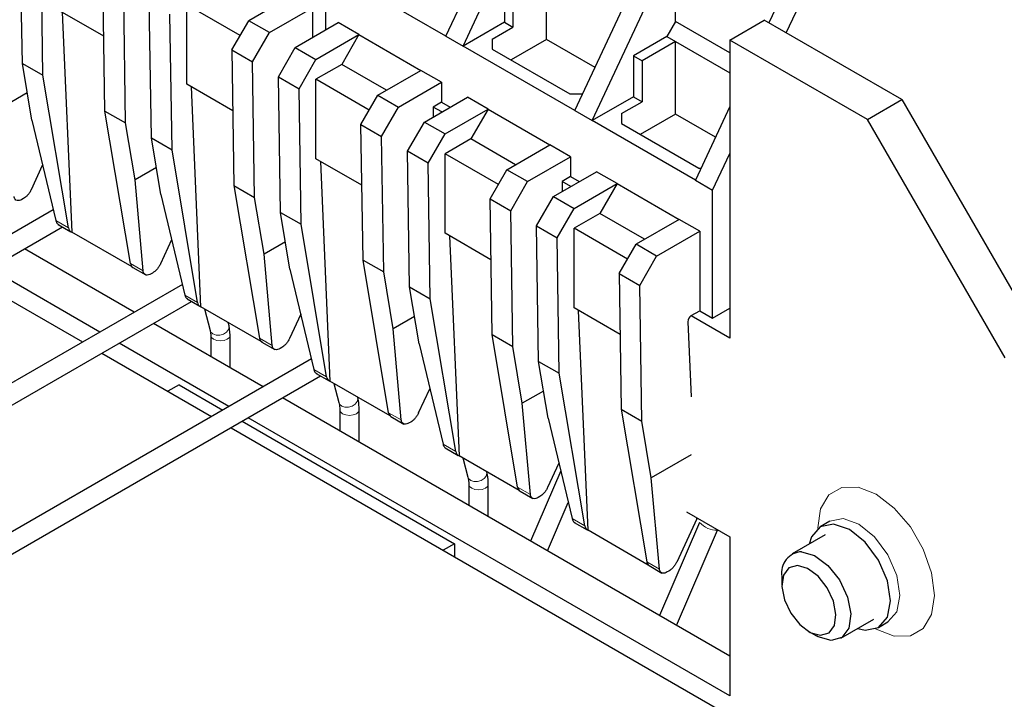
# Model space of a CAD drawing. Header units: millimetres. Extents: x 5 to 418, y 2 to 292.
# Tile 35 of 41: x 366 to 382, y 111 to 123. Entities that reach past the tile are written whole.
import ezdxf

# ---------------------------------------------------------------- set-up
doc = ezdxf.new("R2010")
doc.units = ezdxf.units.MM

msp = doc.modelspace()

# ---------------------------------------------------------------- linework, layer by layer
at = {"color": 7, "linetype": 'Continuous', "lineweight": 25}
for p, q in [((373.2178, 122.277), (374.5896, 125.2096)), ((373.5007, 122.1137), (374.8724, 125.0464)), ((366.2563, 121.8299), (366.2223, 124.0582)), ((375.3391, 121.0523), (376.7109, 123.985)), ((366.5957, 121.6339), (366.5617, 123.8623)), ((375.622, 120.8891), (376.9938, 123.8217)), ((376.9938, 122.5153), (376.9938, 123.8217)), ((371.2379, 123.4199), (371.2379, 122.3762)), ((374.8724, 122.2212), (374.8724, 123.4133)), ((367.6139, 121.0461), (367.58, 123.2745)), ((373.2178, 122.277), (371.5208, 123.2566)), ((374.1795, 123.1765), (374.1795, 122.5055)), ((367.9534, 120.8502), (367.9194, 123.0785)), ((374.3209, 123.0949), (374.3209, 122.4239)), ((370.6864, 122.9396), (369.9793, 122.5313)), ((378.6908, 122.8421), (378.5285, 122.495)), ((367.5952, 122.2746), (366.8397, 122.7107)), ((368.3776, 120.6053), (368.3436, 122.8336)), ((369.8378, 122.2864), (368.961, 122.7925)), ((368.961, 121.4861), (368.961, 122.7925)), ((370.3187, 122.3354), (371.0258, 122.7436)), ((371.0258, 122.7436), (371.0258, 122.2538)), ((378.8113, 122.3317), (378.9737, 122.6788)), ((366.9132, 122.6683), (367.0704, 119.0549)), ((368.717, 120.4093), (368.683, 122.6377)), ((369.7013, 122.0499), (369.9793, 122.5313)), ((370.3187, 122.3354), (369.9793, 122.5313)), ((376.9938, 122.5153), (376.8523, 122.2703)), ((377.8847, 122.0009), (376.9938, 122.5153)), ((377.8847, 122.2135), (378.4504, 122.5401)), ((380.7132, 121.2338), (378.4504, 122.5401)), ((370.7429, 122.0905), (371.4501, 122.4987)), ((371.7895, 122.3028), (371.4501, 122.4987)), ((374.1795, 122.5055), (373.5007, 122.1137)), ((373.9815, 122.228), (374.3209, 122.4239)), ((374.1795, 122.5055), (374.3209, 122.4239)), ((370.0407, 121.8539), (370.3187, 122.3354)), ((371.0824, 121.8945), (371.7895, 122.3028)), ((371.7895, 122.3028), (371.5066, 121.8129)), ((371.7895, 122.3028), (372.8077, 121.7149)), ((373.2178, 122.277), (373.5007, 122.1137)), ((373.9815, 122.228), (373.9815, 122.0647)), ((374.8724, 122.2212), (374.2915, 121.8858)), ((375.6704, 121.7605), (374.8724, 122.2212)), ((376.8523, 122.2703), (376.3008, 121.9519)), ((376.8523, 122.2703), (376.9938, 122.1887)), ((377.8847, 122.2135), (377.8847, 117.3143)), ((380.1475, 120.9073), (377.8847, 122.2135)), ((369.7013, 122.0499), (370.0407, 121.8539)), ((369.7013, 122.0499), (369.7353, 119.8215)), ((370.465, 121.609), (370.7429, 122.0905)), ((370.7429, 122.0905), (371.0824, 121.8945)), ((375.3391, 121.0523), (373.5007, 122.1137)), ((373.9815, 122.0647), (375.2543, 121.3299)), ((376.9938, 122.1887), (376.4422, 121.8703)), ((376.9938, 122.1887), (377.8847, 121.6744)), ((376.9938, 120.9965), (376.9938, 122.1887)), ((370.8044, 121.4131), (371.0824, 121.8945)), ((376.3008, 121.9519), (376.3008, 121.2809)), ((376.3008, 121.9519), (376.4422, 121.8703)), ((376.4422, 121.8703), (376.4422, 121.1993)), ((366.2563, 121.8299), (366.5957, 121.6339)), ((366.4126, 120.8963), (366.2563, 121.8299)), ((370.0747, 119.6256), (370.0407, 121.8539)), ((371.5066, 121.8129), (371.0824, 121.5679)), ((372.242, 121.3883), (371.5066, 121.8129)), ((372.1006, 121.3067), (372.8077, 121.7149)), ((373.1471, 121.519), (372.8077, 121.7149)), ((367.0157, 119.1258), (366.5957, 121.6339)), ((370.465, 121.609), (370.8044, 121.4131)), ((370.4989, 119.3806), (370.465, 121.609)), ((371.9592, 121.0618), (371.0824, 121.5679)), ((371.0824, 120.2615), (371.0824, 121.5679)), ((369.7165, 121.0499), (368.961, 121.4861)), ((369.1918, 117.8302), (369.0345, 121.4437)), ((370.8383, 119.1847), (370.8044, 121.4131)), ((372.44, 121.1108), (373.1471, 121.519)), ((373.1471, 121.519), (373.1471, 121.1924)), ((366.3378, 121.343), (365.9884, 121.1412)), ((371.8226, 120.8252), (372.1006, 121.3067)), ((372.1006, 121.3067), (372.44, 121.1108)), ((372.8643, 120.8659), (373.5714, 121.2741)), ((373.9108, 121.0781), (373.5714, 121.2741)), ((375.2543, 121.3299), (375.469, 121.3299)), ((376.3008, 121.2809), (375.622, 120.8891)), ((376.3008, 121.2809), (376.4422, 121.1993)), ((380.1475, 120.9073), (380.7132, 121.2338)), ((380.7132, 121.2338), (382.9759, 117.3147)), ((372.162, 120.6293), (372.44, 121.1108)), ((373.1471, 121.1924), (373.0085, 121.1124)), ((373.0085, 121.1124), (373.0085, 120.9492)), ((373.1499, 121.0308), (373.0085, 121.1124)), ((373.1471, 121.1924), (373.2885, 121.1108)), ((373.2037, 120.6699), (373.9108, 121.0781)), ((373.9108, 121.0781), (373.6279, 120.5882)), ((373.9108, 121.0781), (374.929, 120.4903)), ((376.1028, 121.0034), (376.4422, 121.1993)), ((377.8847, 121.1187), (377.319, 119.9094)), ((366.4126, 120.8963), (366.8071, 119.2462)), ((367.6139, 121.0461), (367.9534, 120.8502)), ((368.0339, 118.538), (367.6139, 121.0461)), ((375.3391, 121.0523), (375.622, 120.8891)), ((376.1028, 121.0034), (376.1028, 120.8401)), ((376.9938, 120.9965), (376.4128, 120.6611)), ((377.6503, 120.6175), (376.9938, 120.9965)), ((382.4102, 116.9881), (380.1475, 120.9073)), ((368.1097, 119.9166), (367.9534, 120.8502)), ((371.8226, 120.8252), (372.162, 120.6293)), ((371.8566, 118.5969), (371.8226, 120.8252)), ((372.5863, 120.3844), (372.8643, 120.8659)), ((372.8643, 120.8659), (373.2037, 120.6699)), ((377.319, 119.9094), (375.622, 120.8891)), ((376.1028, 120.8401), (377.3756, 120.1053)), ((368.3776, 120.6053), (368.717, 120.4093)), ((368.5339, 119.6717), (368.3776, 120.6053)), ((372.196, 118.401), (372.162, 120.6293)), ((372.9257, 120.1884), (373.2037, 120.6699)), ((373.6279, 120.5882), (373.2037, 120.3433)), ((374.3633, 120.1637), (373.6279, 120.5882)), ((369.137, 117.9012), (368.717, 120.4093)), ((374.2219, 120.0821), (374.929, 120.4903)), ((375.2684, 120.2944), (374.929, 120.4903)), ((371.8378, 119.8253), (371.0824, 120.2615)), ((372.9257, 120.1884), (372.5863, 120.3844)), ((372.6203, 118.156), (372.5863, 120.3844)), ((374.0805, 119.8372), (373.2037, 120.3433)), ((373.2037, 119.0369), (373.2037, 120.3433)), ((374.5613, 119.8862), (375.2684, 120.2944)), ((375.2684, 120.2944), (375.2684, 119.9678)), ((377.6019, 119.7461), (377.8847, 120.3508)), ((366.4049, 119.7574), (366.5895, 120.1565)), ((368.4591, 120.1184), (368.1097, 119.9166)), ((371.1558, 120.219), (371.3131, 116.6056)), ((372.9597, 117.9601), (372.9257, 120.1884)), ((377.3756, 120.1053), (377.4107, 120.1053)), ((373.9439, 119.6006), (374.2219, 120.0821)), ((374.5613, 119.8862), (374.2219, 120.0821)), ((374.9856, 119.6413), (375.6927, 120.0495)), ((375.2684, 119.9678), (375.1298, 119.8878)), ((375.2684, 119.9678), (375.4098, 119.8862)), ((376.0321, 119.8535), (375.6927, 120.0495)), ((368.2425, 118.4176), (368.1097, 119.9166)), ((369.7353, 119.8215), (370.0747, 119.6256)), ((369.7353, 119.8215), (370.1553, 117.3134)), ((374.2833, 119.4047), (374.5613, 119.8862)), ((375.1298, 119.8878), (375.1298, 119.7245)), ((375.2712, 119.8062), (375.1298, 119.8878)), ((375.325, 119.4453), (376.0321, 119.8535)), ((376.0321, 119.8535), (375.7493, 119.3636)), ((376.0321, 119.8535), (377.0503, 119.2657)), ((377.319, 119.9094), (377.6019, 119.7461)), ((366.2763, 119.6086), (366.2503, 119.5936)), ((368.5339, 119.6717), (368.9284, 118.0216)), ((370.231, 118.692), (370.0747, 119.6256)), ((373.9439, 119.6006), (374.2833, 119.4047)), ((373.9779, 117.3723), (373.9439, 119.6006)), ((374.7076, 119.1598), (374.9856, 119.6413)), ((374.9856, 119.6413), (375.325, 119.4453)), ((377.6019, 117.6408), (377.6019, 119.7461)), ((375.047, 118.9638), (375.325, 119.4453)), ((366.765, 119.4225), (352.4337, 111.1493)), ((370.4989, 119.3806), (370.8383, 119.1847)), ((370.6553, 118.4471), (370.4989, 119.3806)), ((374.3173, 117.1763), (374.2833, 119.4047)), ((375.7493, 119.3636), (375.325, 119.1187)), ((376.4846, 118.9391), (375.7493, 119.3636)), ((352.5937, 110.8722), (366.9172, 119.1409)), ((366.844, 119.1832), (367.055, 119.0614)), ((371.2583, 116.6766), (370.8383, 119.1847)), ((374.7076, 119.1598), (375.047, 118.9638)), ((374.7416, 116.9314), (374.7076, 119.1598)), ((376.2018, 118.6125), (375.325, 119.1187)), ((375.325, 117.8122), (375.325, 119.1187)), ((377.0503, 119.2657), (376.3432, 118.8575)), ((377.3897, 119.0698), (377.0503, 119.2657)), ((368.0598, 118.4837), (367.0704, 119.0549)), ((373.9592, 118.6007), (373.2037, 119.0369)), ((373.2772, 118.9944), (373.4344, 115.381)), ((375.081, 116.7355), (375.047, 118.9638)), ((376.6826, 118.6616), (377.3897, 119.0698)), ((377.3897, 119.0698), (377.3897, 117.7633)), ((368.7108, 118.9318), (368.5263, 118.5328)), ((370.5805, 118.8938), (370.231, 118.692)), ((376.0652, 118.376), (376.3432, 118.8575)), ((376.6826, 118.6616), (376.3432, 118.8575)), ((368.0938, 117.7405), (366.2926, 118.7803)), ((370.3638, 117.193), (370.231, 118.692)), ((376.4047, 118.1801), (376.6826, 118.6616)), ((368.0732, 118.4736), (368.2843, 118.3517)), ((371.8566, 118.5969), (372.196, 118.401)), ((372.2766, 116.0888), (371.8566, 118.5969)), ((367.5282, 117.4139), (365.7269, 118.4538)), ((368.3976, 118.384), (368.3716, 118.369)), ((370.6553, 118.4471), (371.0498, 116.797)), ((372.3523, 117.4674), (372.196, 118.401)), ((376.0652, 118.376), (376.4047, 118.1801)), ((376.0652, 118.376), (376.0992, 116.1477)), ((368.8863, 118.1979), (354.5551, 109.9247)), ((365.444, 118.2905), (367.2453, 117.2506)), ((372.6203, 118.156), (372.9597, 117.9601)), ((372.7766, 117.2225), (372.6203, 118.156)), ((376.4386, 115.9517), (376.4047, 118.1801)), ((354.715, 109.6476), (369.0385, 117.9163)), ((368.9653, 117.9586), (369.1763, 117.8368)), ((370.1812, 117.2591), (369.1918, 117.8302)), ((373.3797, 115.452), (372.9597, 117.9601)), ((369.2498, 117.7967), (369.3439, 117.4377)), ((370.8321, 117.7072), (370.6476, 117.3081)), ((372.7018, 117.6691), (372.3523, 117.4674)), ((376.0805, 117.3761), (375.325, 117.8122)), ((375.5557, 114.1564), (375.3985, 117.7698)), ((377.8847, 117.3143), (377.2483, 117.6817)), ((377.2512, 117.6833), (377.3897, 117.7633)), ((377.3897, 117.7633), (377.6019, 117.6408)), ((377.6019, 117.6408), (377.8847, 117.8041)), ((370.2152, 116.5159), (368.4139, 117.5557)), ((369.6534, 117.5187), (369.6396, 117.5717)), ((369.6726, 117.3618), (369.6534, 117.5187)), ((377.1947, 117.5822), (377.2483, 116.3491)), ((369.3439, 117.4377), (369.3526, 117.3618)), ((369.3526, 117.3618), (369.3526, 117.0138)), ((369.3526, 117.3618), (369.3526, 117.3596)), ((369.6726, 116.8291), (369.6726, 117.3618)), ((372.4852, 115.9684), (372.3523, 117.4674)), ((373.9779, 117.3723), (374.3173, 117.1763)), ((374.3979, 114.8642), (373.9779, 117.3723)), ((369.6495, 116.1893), (367.8482, 117.2292)), ((370.1945, 117.2489), (370.4057, 117.1271)), ((372.7766, 117.2225), (373.1711, 115.5724)), ((374.4736, 116.2428), (374.3173, 117.1763)), ((367.5653, 117.0659), (369.3666, 116.026)), ((370.5189, 117.1594), (370.4929, 117.1443)), ((371.0076, 116.9733), (356.6764, 108.7001)), ((374.7416, 116.9314), (375.081, 116.7355)), ((374.8979, 115.9979), (374.7416, 116.9314)), ((356.8364, 108.4229), (371.1598, 116.6917)), ((371.0866, 116.734), (371.2976, 116.6121)), ((375.501, 114.2274), (375.081, 116.7355)), ((368.8338, 116.5459), (368.6499, 116.4398)), ((368.8338, 116.5459), (369.5505, 116.1321)), ((372.3025, 116.0345), (371.3131, 116.6056)), ((371.3756, 116.5696), (371.4601, 116.2536)), ((372.7689, 116.0835), (372.9535, 116.4826)), ((374.8231, 116.4445), (374.4736, 116.2428)), ((377.8847, 112.0883), (370.5352, 116.3311)), ((371.7692, 116.3363), (371.7673, 116.3434)), ((374.6065, 114.7438), (374.4736, 116.2428)), ((371.4739, 116.1371), (371.4739, 115.7892)), ((371.7939, 115.6045), (371.7939, 116.1371)), ((376.0992, 116.1477), (376.4386, 115.9517)), ((376.0992, 116.1477), (376.5192, 113.6396)), ((369.8705, 115.9474), (373.3592, 113.9334)), ((377.8847, 111.4352), (369.9695, 116.0045)), ((372.3159, 116.0243), (372.527, 115.9025)), ((372.6402, 115.9347), (372.6142, 115.9197)), ((374.8979, 115.9979), (375.2924, 114.3478)), ((376.595, 115.0182), (376.4386, 115.9517)), ((369.6867, 115.8413), (381.0361, 109.2894)), ((373.2079, 115.5093), (373.4189, 115.3875)), ((377.2483, 115.3954), (376.595, 115.0182)), ((374.4238, 114.8099), (373.4344, 115.381)), ((373.4969, 115.345), (373.5814, 115.0289)), ((375.0748, 115.258), (374.8902, 114.8589)), ((373.8906, 115.1116), (373.8886, 115.1188)), ((375.1052, 115.1308), (374.6091, 113.9793)), ((373.5952, 114.9125), (373.5952, 114.5646)), ((373.9152, 114.3799), (373.9152, 114.9125)), ((376.7278, 113.5191), (376.595, 115.0182)), ((374.4372, 114.7997), (374.6483, 114.6778)), ((374.7616, 114.7101), (374.7355, 114.6951)), ((374.8882, 113.8182), (375.2296, 114.6107)), ((377.1741, 114.4584), (377.8847, 114.0481)), ((375.3293, 114.2847), (375.5403, 114.1629)), ((377.3892, 114.2837), (376.7304, 112.7547)), ((377.3406, 114.3459), (377.0115, 113.6343)), ((377.3406, 114.3459), (377.3419, 114.3615)), ((379.5281, 114.3047), (379.3725, 114.2149)), ((376.5451, 113.5852), (375.5557, 114.1564)), ((377.0095, 112.5936), (377.6831, 114.1571)), ((377.8847, 114.0481), (377.8847, 111.4352)), ((379.4505, 114.0798), (378.9073, 113.7662)), ((373.3592, 113.9334), (373.1754, 113.8273)), ((373.3592, 113.9334), (373.3592, 113.7211)), ((376.5585, 113.5751), (376.7696, 113.4532)), ((376.8829, 113.4855), (376.8569, 113.4705)), ((378.7416, 113.4), (378.7416, 113.2597)), ((379.7072, 112.3806), (380.2504, 112.6942)), ((380.3284, 112.559), (380.484, 112.6489)), ((379.1857, 112.4904), (379.3072, 112.4202))]:
    msp.add_line(p, q, dxfattribs=at)
at = {"color": 7, "linetype": 'Continuous', "lineweight": 18}
for p, q in [((367.0157, 119.1258), (366.8071, 119.2462)), ((368.0339, 118.538), (368.2425, 118.4176)), ((368.9284, 118.0216), (369.137, 117.9012)), ((370.3638, 117.193), (370.1553, 117.3134)), ((371.2583, 116.6766), (371.0498, 116.797)), ((372.2766, 116.0888), (372.4852, 115.9684)), ((373.3797, 115.452), (373.1711, 115.5724)), ((374.3979, 114.8642), (374.6065, 114.7438)), ((375.2924, 114.3478), (375.501, 114.2274)), ((376.7278, 113.5191), (376.5192, 113.6396))]:
    msp.add_line(p, q, dxfattribs=at)
at = {"color": 7, "linetype": 'Continuous', "lineweight": 18, "flags": 128}
for points in [[(369.3439, 117.4377), (369.3543, 117.4142), (369.3892, 117.3818), (369.4409, 117.3642), (369.5013, 117.3639), (369.5613, 117.381), (369.6118, 117.4129), (369.6451, 117.4547), (369.656, 117.5002), (369.6534, 117.5187)], [(369.3526, 117.3596), (369.3648, 117.3264), (369.3994, 117.2964), (369.4514, 117.2764), (369.5126, 117.2694), (369.5738, 117.2764), (369.6257, 117.2964), (369.6604, 117.3264), (369.6726, 117.3618), (369.6726, 117.3618)], [(371.4601, 116.2536), (371.4704, 116.2304), (371.5054, 116.198), (371.557, 116.1804), (371.6174, 116.1802), (371.6774, 116.1975), (371.7278, 116.2296), (371.761, 116.2716), (371.772, 116.3172), (371.7692, 116.3363)], [(371.4739, 116.1371), (371.4861, 116.1018), (371.5208, 116.0718), (371.5727, 116.0518), (371.6339, 116.0448), (371.6951, 116.0518), (371.747, 116.0718), (371.7817, 116.1018), (371.7939, 116.1371), (371.7939, 116.1372)], [(373.5814, 115.0289), (373.5917, 115.0058), (373.6267, 114.9734), (373.6783, 114.9558), (373.7387, 114.9556), (373.7987, 114.9729), (373.8491, 115.005), (373.8823, 115.047), (373.8933, 115.0926), (373.8906, 115.1116)], [(373.5952, 114.9125), (373.6074, 114.8772), (373.6421, 114.8472), (373.694, 114.8272), (373.7552, 114.8202), (373.8164, 114.8272), (373.8684, 114.8472), (373.903, 114.8772), (373.9152, 114.9125), (373.9152, 114.9126)], [(381.2477, 113.0866), (381.2008, 113.4558), (381.0646, 113.8431), (380.8525, 114.2105), (380.5852, 114.5221), (380.2889, 114.7473), (379.9926, 114.8642), (379.7253, 114.8612), (379.5132, 114.7387), (379.377, 114.5087), (379.3301, 114.1936), (379.3301, 114.1856)], [(380.682, 113.0866), (380.6306, 113.415), (380.484, 113.7528), (380.2647, 114.0486), (380.006, 114.2574), (379.7474, 114.3473), (379.5282, 114.3048)], [(380.2818, 112.5369), (380.2889, 112.5328), (380.5852, 112.416), (380.8525, 112.419), (381.0646, 112.5415), (381.2008, 112.7715), (381.2477, 113.0866)], [(380.4831, 112.6483), (380.484, 112.6489), (380.6306, 112.8175), (380.682, 113.0866)]]:
    msp.add_lwpolyline(points, dxfattribs=at)
at = {"color": 7, "linetype": 'Continuous', "lineweight": 25, "flags": 128}
for points in [[(380.5265, 112.9967), (380.475, 113.3252), (380.3285, 113.663), (380.1092, 113.9588), (379.8505, 114.1676), (379.5918, 114.2575), (379.3725, 114.2149), (379.2259, 114.0463), (379.1888, 113.9287)], [(379.0647, 113.8036), (379.2787, 113.7423), (379.4971, 113.5792), (379.6866, 113.3391), (379.8183, 113.0586), (379.8722, 112.7803), (379.8402, 112.5466), (379.727, 112.3932), (379.5499, 112.3432), (379.3359, 112.4045), (379.3072, 112.4202)], [(378.9953, 113.5766), (378.8562, 113.5375), (378.7673, 113.4169), (378.7422, 113.2335), (378.7845, 113.0149), (378.888, 112.7946), (379.0368, 112.6061), (379.2083, 112.478), (379.3763, 112.4299), (379.5154, 112.4691), (379.6043, 112.5896), (379.6294, 112.7731), (379.5871, 112.9916), (379.4836, 113.2119), (379.3348, 113.4005), (379.1633, 113.5285), (378.9953, 113.5766)], [(379.9887, 112.5431), (380.1092, 112.5165), (380.3285, 112.5591), (380.475, 112.7277), (380.5265, 112.9967)]]:
    msp.add_lwpolyline(points, dxfattribs=at)
at = {"color": 7, "linetype": 'Continuous', "lineweight": 25}
for centre, radius, start, end in [((367.0973, 119.1322), 0.0818, 184.44574, 250.85107), ((368.1191, 118.5457), 0.0855, 185.17353, 237.54852), ((369.2186, 117.9076), 0.0818, 184.44574, 250.85107), ((377.3166, 117.5804), 0.122, 122.45226, 179.1683), ((370.2404, 117.3211), 0.0855, 185.17353, 237.54852), ((371.3399, 116.6829), 0.0818, 184.44574, 250.85107), ((372.3617, 116.0965), 0.0855, 185.17353, 237.54852), ((373.4613, 115.4583), 0.0818, 184.44574, 250.85107), ((374.4831, 114.8719), 0.0855, 185.17353, 237.54852), ((375.5826, 114.2337), 0.0818, 184.44574, 250.85107), ((379.0809, 113.4594), 0.3445, 92.70857, 189.93956), ((376.6044, 113.6473), 0.0855, 185.17353, 237.54852)]:
    msp.add_arc(centre, radius, start, end, dxfattribs=at)
at = {"color": 7, "linetype": 'Continuous', "lineweight": 18}
msp.add_arc((377.6687, 114.5281), 0.3713, 221.16488, 272.22044, dxfattribs=at)
at = {"color": 7, "linetype": 'Continuous', "lineweight": 25}
for points, knots in [([(366.2503, 119.5936), (366.2364, 119.5868), (366.2071, 119.5726), (366.1666, 119.5722), (366.1398, 119.5895), (366.1254, 119.6152), (366.1226, 119.6331), (366.1212, 119.6422)], [0, 0, 0, 0, 0.2118548, 0.4488692, 0.7110968, 0.8523484, 1, 1, 1, 1]), ([(366.4049, 119.7574), (366.3964, 119.7409), (366.3797, 119.7087), (366.3464, 119.666), (366.3113, 119.6314), (366.2878, 119.616), (366.2763, 119.6086)], [0, 0, 0, 0, 0.2694601, 0.5258976, 0.7693827, 1, 1, 1, 1]), ([(366.8071, 119.2462), (366.8102, 119.2363), (366.8163, 119.2167), (366.8313, 119.1925), (366.8466, 119.1849), (366.8544, 119.181)], [0, 0, 0, 0, 0.3367361, 0.6588764, 1, 1, 1, 1]), ([(368.5263, 118.5328), (368.5177, 118.5163), (368.5011, 118.484), (368.4677, 118.4414), (368.4327, 118.4068), (368.4091, 118.3914), (368.3976, 118.384)], [0, 0, 0, 0, 0.2694601, 0.5258976, 0.7693827, 1, 1, 1, 1]), ([(368.3716, 118.369), (368.3577, 118.3622), (368.3285, 118.3479), (368.2879, 118.3475), (368.2611, 118.3648), (368.2468, 118.3906), (368.244, 118.4085), (368.2425, 118.4176)], [0, 0, 0, 0, 0.2118548, 0.4488692, 0.7110968, 0.8523484, 1, 1, 1, 1]), ([(368.9284, 118.0216), (368.9315, 118.0117), (368.9376, 117.9921), (368.9527, 117.9679), (368.9679, 117.9603), (368.9757, 117.9564)], [0, 0, 0, 0, 0.3367361, 0.6588764, 1, 1, 1, 1]), ([(370.4929, 117.1443), (370.4791, 117.1376), (370.4498, 117.1233), (370.4093, 117.1229), (370.3824, 117.1402), (370.3681, 117.166), (370.3653, 117.1839), (370.3638, 117.193)], [0, 0, 0, 0, 0.2118548, 0.4488692, 0.7110968, 0.8523484, 1, 1, 1, 1]), ([(370.6476, 117.3081), (370.639, 117.2916), (370.6224, 117.2594), (370.589, 117.2168), (370.554, 117.1821), (370.5304, 117.1668), (370.5189, 117.1594)], [0, 0, 0, 0, 0.2694601, 0.5258976, 0.7693827, 1, 1, 1, 1]), ([(371.0498, 116.797), (371.0529, 116.787), (371.059, 116.7675), (371.074, 116.7433), (371.0892, 116.7357), (371.097, 116.7318)], [0, 0, 0, 0, 0.3367361, 0.6588764, 1, 1, 1, 1]), ([(371.4601, 116.2536), (371.4657, 116.2268), (371.4731, 116.1917), (371.4737, 116.1477), (371.4739, 116.1371)], [0, 0, 0, 0, 0.7594061, 1, 1, 1, 1]), ([(371.7939, 116.1371), (371.7916, 116.1893), (371.7886, 116.2582), (371.773, 116.3211), (371.7692, 116.3363)], [0, 0, 0, 0, 0.7584719, 1, 1, 1, 1]), ([(372.7689, 116.0835), (372.7604, 116.067), (372.7437, 116.0348), (372.7103, 115.9922), (372.6753, 115.9575), (372.6517, 115.9422), (372.6402, 115.9347)], [0, 0, 0, 0, 0.2694601, 0.5258976, 0.7693827, 1, 1, 1, 1]), ([(372.6142, 115.9197), (372.6004, 115.913), (372.5711, 115.8987), (372.5306, 115.8983), (372.5038, 115.9156), (372.4894, 115.9414), (372.4866, 115.9592), (372.4852, 115.9684)], [0, 0, 0, 0, 0.2118548, 0.4488692, 0.7110968, 0.8523484, 1, 1, 1, 1]), ([(373.1711, 115.5724), (373.1742, 115.5624), (373.1803, 115.5429), (373.1953, 115.5187), (373.2105, 115.5111), (373.2183, 115.5071)], [0, 0, 0, 0, 0.3367361, 0.6588764, 1, 1, 1, 1]), ([(373.9152, 114.9125), (373.9129, 114.9647), (373.9099, 115.0336), (373.8943, 115.0965), (373.8906, 115.1116)], [0, 0, 0, 0, 0.7584719, 1, 1, 1, 1]), ([(373.5814, 115.0289), (373.587, 115.0022), (373.5944, 114.9671), (373.5951, 114.9231), (373.5952, 114.9125)], [0, 0, 0, 0, 0.75940605, 1, 1, 1, 1]), ([(374.8902, 114.8589), (374.8817, 114.8424), (374.865, 114.8102), (374.8317, 114.7675), (374.7966, 114.7329), (374.773, 114.7176), (374.7616, 114.7101)], [0, 0, 0, 0, 0.2694601, 0.5258976, 0.7693827, 1, 1, 1, 1]), ([(374.7355, 114.6951), (374.7217, 114.6884), (374.6924, 114.6741), (374.6519, 114.6737), (374.6251, 114.691), (374.6107, 114.7168), (374.6079, 114.7346), (374.6065, 114.7438)], [0, 0, 0, 0, 0.2118548, 0.4488692, 0.7110968, 0.8523484, 1, 1, 1, 1]), ([(375.2924, 114.3478), (375.2955, 114.3378), (375.3016, 114.3183), (375.3166, 114.294), (375.3318, 114.2864), (375.3397, 114.2825)], [0, 0, 0, 0, 0.3367361, 0.6588764, 1, 1, 1, 1]), ([(377.0115, 113.6343), (377.003, 113.6178), (376.9863, 113.5856), (376.953, 113.5429), (376.9179, 113.5083), (376.8944, 113.493), (376.8829, 113.4855)], [0, 0, 0, 0, 0.2694601, 0.5258976, 0.7693827, 1, 1, 1, 1]), ([(376.8569, 113.4705), (376.843, 113.4638), (376.8137, 113.4495), (376.7732, 113.4491), (376.7464, 113.4664), (376.732, 113.4922), (376.7292, 113.51), (376.7278, 113.5191)], [0, 0, 0, 0, 0.2118548, 0.4488692, 0.7110968, 0.8523484, 1, 1, 1, 1])]:
    msp.add_open_spline(points, degree=3, knots=knots, dxfattribs=at)

doc.saveas('drawing.dxf')
